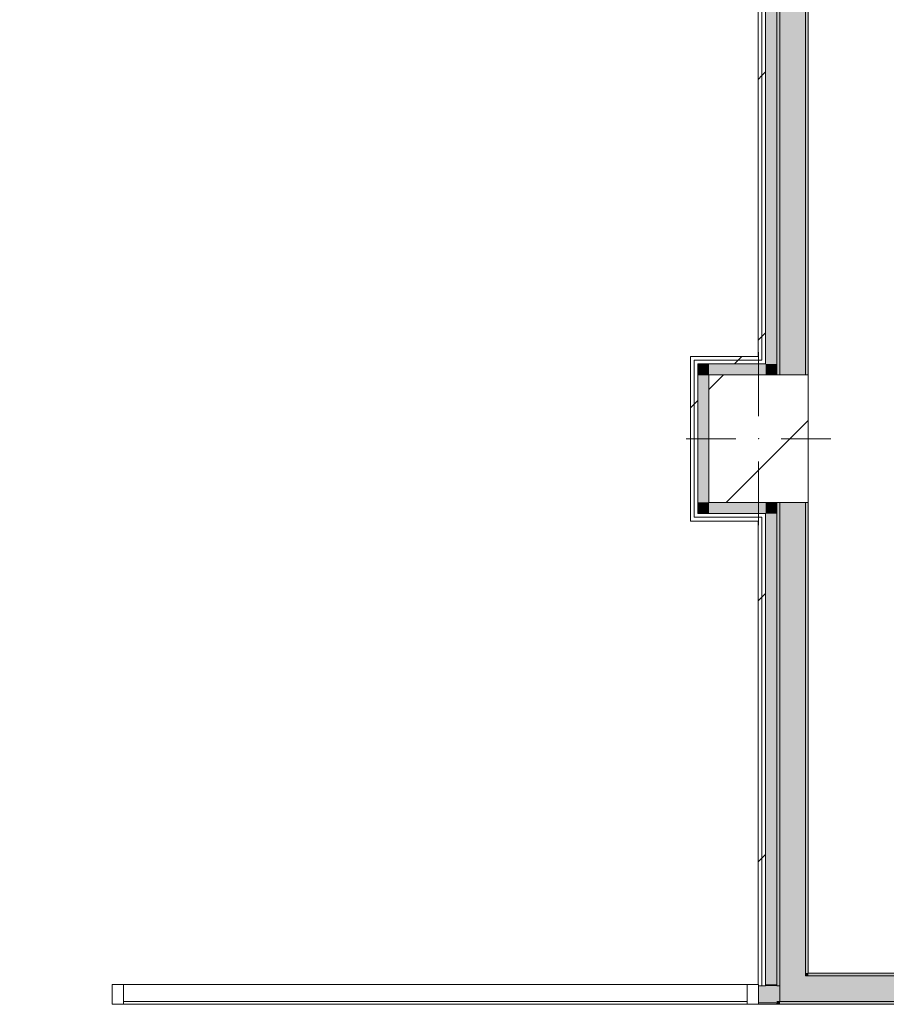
# Model space of a CAD drawing. Header units: millimetres. Extents: x -30280 to 107222, y -17460 to 4378.
# Tile 67 of 125: x 3401 to 6454, y -9207 to -5737. Entities that reach past the tile are written whole.
import ezdxf

# ---------------------------------------------------------------- set-up
doc = ezdxf.new("R2010")
doc.units = ezdxf.units.MM
doc.header["$MEASUREMENT"] = 0
doc.linetypes.add('Wipeout_Contour', pattern=[1000, 0, -1000])
for name, color, linetype in [('10_ESTR_Pilars', 7, 'Continuous'), ('12_FAÇ_Façana', 7, 'Continuous'), ('Nuevo_08_E_Envans secs', 7, 'Continuous'), ('Nuevo_Puertas Archicad', 7, 'Continuous')]:
    doc.layers.add(name, color=color, linetype=linetype)
for name, color, linetype, lineweight in [('10_ESTR_Pilars_Pluma_Nº__20', 1, 'Continuous', 5), ('10_ESTR_Pilars_Pluma_Nº__28', 7, 'Continuous', 20), ('10_ESTR_Pilars_Pluma_Nº__42', 8, 'Continuous', 25), ('12_FAÇ_Façana_Pluma_Nº__7', 7, 'Continuous', 5), ('Nuevo_08_E_Envans secs_Pluma_Nº__1', 7, 'Continuous', 5), ('Nuevo_12_FAÇ_Façana_Pluma_Nº__1', 7, 'Continuous', 5), ('Nuevo_Puertas Archicad_Pluma_Nº__1', 7, 'Continuous', 5), ('Nuevo_Ventanas Archicad_Pluma_Nº__1', 7, 'Continuous', 5)]:
    doc.layers.add(name, color=color, linetype=linetype, lineweight=lineweight)
for name, color, linetype, lineweight, true_color in [('12_FAÇ_Façana_Pluma_Nº__102', 7, 'Continuous', 5, 0xcccccc), ('12_FAÇ_Façana_Pluma_Nº__176', 7, 'Continuous', 15, 0x93a0c6), ('Nuevo_08_E_Envans secs_Pluma_Nº__102', 7, 'Continuous', 5, 0xcccccc), ('Nuevo_08_E_Envans secs_Pluma_Nº__177', 7, 'Continuous', 15, 0xf7e046), ('Nuevo_Ventanas Archicad_Pluma_Nº__103', 7, 'Continuous', 5, 0xa4a4a6)]:
    doc.layers.add(name, color=color, linetype=linetype, lineweight=lineweight, true_color=true_color)
pattern_1 = [(45, (0, 0), (-919.24, 919.24), [975, -325]), (45, (4e-13, 919.2), (-919.24, 919.24), [975, -325])]
pattern_2 = [(45, (0, 0), (-795.5, 795.5), []), (45, (-265.2, 265.2), (-795.5, 795.5), [])]

# ---------------------------------------------------------------- blocks, each defined once
blk = doc.blocks.new('Muro_63_3', base_point=(6178.9, -9207.4))
at = {"layer": '12_FAÇ_Façana_Pluma_Nº__102', "linetype": 'Continuous', "lineweight": 0, "true_color": 0xe5e5e5}
for points in [[(6168.9, -9107.4), (6078.9, -9107.4), (6078.9, -9197.4)], [(6168.9, -9107.4), (6078.9, -9197.4), (6168.9, -9197.4)], [(6168.9, -9197.4), (11758.9, -9197.4), (11758.9, -9107.4), (6168.9, -9107.4)]]:
    blk.add_hatch(color=254, dxfattribs=at).paths.add_polyline_path(points)
at = {"layer": '12_FAÇ_Façana_Pluma_Nº__176', "linetype": 'Continuous', "lineweight": 0, "true_color": 0x495063}
for points in [[(6178.9, -9097.4), (6168.9, -9097.4), (6168.9, -9107.4)], [(6178.9, -9097.4), (6168.9, -9107.4), (6178.9, -9107.4)], [(6178.9, -9107.4), (11758.9, -9107.4), (11758.9, -9097.4), (6178.9, -9097.4)], [(6078.9, -9197.4), (6068.9, -9197.4), (6068.9, -9207.4)], [(6068.9, -9207.4), (6078.9, -9207.4), (6078.9, -9197.4)], [(6078.9, -9197.4), (6078.9, -9207.4), (11758.9, -9207.4), (11758.9, -9197.4)]]:
    blk.add_hatch(color=251, dxfattribs=at).paths.add_polyline_path(points)
at = {"layer": '12_FAÇ_Façana_Pluma_Nº__7', "color": 7, "linetype": 'Continuous', "lineweight": 5}
for p, q in [((6078.9, -9107.4), (6078.9, -9197.4)), ((6168.9, -9097.4), (6168.9, -9107.4)), ((11758.9, -9107.4), (6168.9, -9107.4)), ((6078.9, -9197.4), (6168.9, -9197.4)), ((6168.9, -9197.4), (11758.9, -9197.4))]:
    blk.add_line(p, q, dxfattribs=at)
at = {"layer": '12_FAÇ_Façana_Pluma_Nº__7', "color": 7, "linetype": 'Continuous', "lineweight": 5, "flags": 128}
for points in [[(11758.9, -9097.4), (6178.9, -9097.4)], [(11758.9, -9107.4), (11758.9, -9097.4)], [(11758.9, -9197.4), (11758.9, -9107.4)], [(6068.9, -9207.4), (11758.9, -9207.4)], [(11758.9, -9207.4), (11758.9, -9197.4)]]:
    blk.add_lwpolyline(points, dxfattribs=at)
blk = doc.blocks.new('*X422')
at = {"layer": 'Nuevo_08_E_Envans secs_Pluma_Nº__102', "linetype": 'Continuous', "lineweight": 5, "true_color": 0xcccccc}
blk.add_hatch(color=254, dxfattribs=at).paths.add_polyline_path([(6067.9, -6989), (6028.9, -6950), (6028.9, -6989)])
blk = doc.blocks.new('*X425')
at = {"layer": 'Nuevo_08_E_Envans secs_Pluma_Nº__102', "linetype": 'Continuous', "lineweight": 5, "true_color": 0xcccccc}
blk.add_hatch(color=254, dxfattribs=at).paths.add_polyline_path([(6068.9, -6950), (6068.9, -1678), (6028.9, -1678), (6028.9, -6950)])
blk = doc.blocks.new('*X426')
at = {"layer": 'Nuevo_08_E_Envans secs_Pluma_Nº__102', "linetype": 'Continuous', "lineweight": 5, "true_color": 0xcccccc}
blk.add_hatch(color=254, dxfattribs=at).paths.add_polyline_path([(6028.9, -6950), (6067.9, -6989), (6068.9, -6989), (6068.9, -6950)])
blk = doc.blocks.new('Muro_119_3', base_point=(6068.9, -6924))
at = {"layer": 'Nuevo_08_E_Envans secs_Pluma_Nº__1', "color": 7, "linetype": 'Continuous', "lineweight": 5, "flags": 128}
blk.add_lwpolyline([(6068.9, -6989), (6068.9, -1639)], dxfattribs=at)
at = {"color": 254, "linetype": 'Wipeout_Contour', "lineweight": 0, "ltscale": 27520.419688}
blk.add_wipeout([(6002.9, -6924), (6002.9, -6937), (6015.9, -6937)], dxfattribs=at).dxf.layer = 'Nuevo_08_E_Envans secs'
at = {"layer": 'Nuevo_08_E_Envans secs_Pluma_Nº__177', "linetype": 'Continuous', "lineweight": 15, "true_color": 0xf7e046}
h = blk.add_hatch(dxfattribs=at)
h.set_pattern_fill('Panellat_HPL_0003', color=53, style=0, pattern_type=2)
h.set_pattern_definition(pattern_1)
h.paths.add_polyline_path([(6002.9, -6924), (6002.9, -6937), (6015.9, -6937)])
at = {"color": 254, "linetype": 'Wipeout_Contour', "lineweight": 0, "ltscale": 27575.433788}
blk.add_wipeout([(6015.9, -6937), (6015.9, -6950), (6028.9, -6950)], dxfattribs=at).dxf.layer = 'Nuevo_08_E_Envans secs'
at = {"layer": 'Nuevo_08_E_Envans secs_Pluma_Nº__177', "linetype": 'Continuous', "lineweight": 15, "true_color": 0xf7e046}
h = blk.add_hatch(dxfattribs=at)
h.set_pattern_fill('Panellat_HPL_0003', color=53, style=0, pattern_type=2)
h.set_pattern_definition(pattern_1)
h.paths.add_polyline_path([(6015.9, -6937), (6015.9, -6950), (6028.9, -6950)])
at = {"layer": 'Nuevo_08_E_Envans secs', "color": 7, "lineweight": 20}
blk.add_blockref('*X422', (0, 0), dxfattribs=at)
at = {"color": 254, "linetype": 'Wipeout_Contour', "lineweight": 0, "ltscale": 30829.13605}
blk.add_wipeout([(6015.9, -6924), (6015.9, -1704), (6002.9, -1704), (6002.9, -6924)], dxfattribs=at).dxf.layer = 'Nuevo_08_E_Envans secs'
at = {"layer": 'Nuevo_08_E_Envans secs_Pluma_Nº__177', "linetype": 'Continuous', "lineweight": 15, "true_color": 0xf7e046}
h = blk.add_hatch(dxfattribs=at)
h.set_pattern_fill('Panellat_HPL_0003', color=53, style=0, pattern_type=2)
h.set_pattern_definition(pattern_1)
h.paths.add_polyline_path([(6015.9, -6924), (6015.9, -1704), (6002.9, -1704), (6002.9, -6924)])
at = {"color": 254, "linetype": 'Wipeout_Contour', "lineweight": 0, "ltscale": 27517.703684}
blk.add_wipeout([(6015.9, -6924), (6002.9, -6924), (6015.9, -6937)], dxfattribs=at).dxf.layer = 'Nuevo_08_E_Envans secs'
at = {"layer": 'Nuevo_08_E_Envans secs_Pluma_Nº__177', "linetype": 'Continuous', "lineweight": 15, "true_color": 0xf7e046}
h = blk.add_hatch(dxfattribs=at)
h.set_pattern_fill('Panellat_HPL_0003', color=53, style=0, pattern_type=2)
h.set_pattern_definition(pattern_1)
h.paths.add_polyline_path([(6015.9, -6924), (6002.9, -6924), (6015.9, -6937)])
at = {"color": 254, "linetype": 'Wipeout_Contour', "lineweight": 0, "ltscale": 30883.777089}
blk.add_wipeout([(6028.9, -6937), (6028.9, -1691), (6015.9, -1691), (6015.9, -6937)], dxfattribs=at).dxf.layer = 'Nuevo_08_E_Envans secs'
at = {"layer": 'Nuevo_08_E_Envans secs_Pluma_Nº__177', "linetype": 'Continuous', "lineweight": 15, "true_color": 0xf7e046}
h = blk.add_hatch(dxfattribs=at)
h.set_pattern_fill('Panellat_HPL_0003', color=53, style=0, pattern_type=2)
h.set_pattern_definition(pattern_1)
h.paths.add_polyline_path([(6028.9, -6937), (6028.9, -1691), (6015.9, -1691), (6015.9, -6937)])
at = {"color": 254, "linetype": 'Wipeout_Contour', "lineweight": 0, "ltscale": 27572.720374}
blk.add_wipeout([(6028.9, -6937), (6015.9, -6937), (6028.9, -6950)], dxfattribs=at).dxf.layer = 'Nuevo_08_E_Envans secs'
at = {"layer": 'Nuevo_08_E_Envans secs_Pluma_Nº__177', "linetype": 'Continuous', "lineweight": 15, "true_color": 0xf7e046}
h = blk.add_hatch(dxfattribs=at)
h.set_pattern_fill('Panellat_HPL_0003', color=53, style=0, pattern_type=2)
h.set_pattern_definition(pattern_1)
h.paths.add_polyline_path([(6028.9, -6937), (6015.9, -6937), (6028.9, -6950)])
at = {"layer": 'Nuevo_08_E_Envans secs_Pluma_Nº__1', "color": 7, "linetype": 'Continuous', "lineweight": 5}
for p, q in [((6015.9, -1691), (6015.9, -6937)), ((6028.9, -1678), (6028.9, -6950)), ((6015.9, -6950), (6028.9, -6950))]:
    blk.add_line(p, q, dxfattribs=at)
at = {"layer": 'Nuevo_08_E_Envans secs_Pluma_Nº__1', "color": 7, "linetype": 'Continuous', "lineweight": 5, "flags": 128}
blk.add_lwpolyline([(6002.9, -1704), (6002.9, -6924)], dxfattribs=at)
at = {"layer": 'Nuevo_08_E_Envans secs', "color": 7, "lineweight": 20}
for name in ['*X425', '*X426']:
    blk.add_blockref(name, (0, 0), dxfattribs=at)
blk = doc.blocks.new('Muro_143_3', base_point=(6178.9, -9207.4))
at = {"layer": '12_FAÇ_Façana_Pluma_Nº__102', "linetype": 'Continuous', "lineweight": 0, "true_color": 0xe5e5e5}
for points in [[(6168.9, -1679), (6078.9, -1679), (6078.9, -6989), (6168.9, -6989)], [(6078.9, -9107.4), (6168.9, -9107.4), (6168.9, -7439), (6078.9, -7439)]]:
    blk.add_hatch(color=254, dxfattribs=at).paths.add_polyline_path(points)
at = {"layer": '12_FAÇ_Façana_Pluma_Nº__176', "linetype": 'Continuous', "lineweight": 0, "true_color": 0x495063}
for points in [[(6068.9, -1639), (6068.9, -6989), (6078.9, -6989), (6078.9, -1639)], [(6178.9, -1689), (6168.9, -1689), (6168.9, -6989), (6178.9, -6989)], [(6068.9, -9142.4), (6078.9, -9142.4), (6078.9, -7439), (6068.9, -7439)], [(6168.9, -7439), (6168.9, -9097.4), (6178.9, -9097.4), (6178.9, -7439)]]:
    blk.add_hatch(color=251, dxfattribs=at).paths.add_polyline_path(points)
at = {"layer": '12_FAÇ_Façana_Pluma_Nº__7', "color": 7, "linetype": 'Continuous', "lineweight": 5}
for p, q in [((6078.9, -1679), (6078.9, -6989)), ((6168.9, -6989), (6168.9, -1679)), ((6078.9, -7439), (6078.9, -9107.4)), ((6168.9, -9097.4), (6168.9, -7439)), ((6078.9, -9107.4), (6078.9, -9197.4)), ((6168.9, -9097.4), (6168.9, -9107.4)), ((6078.9, -9197.4), (6078.9, -9142.4))]:
    blk.add_line(p, q, dxfattribs=at)
at = {"layer": '12_FAÇ_Façana_Pluma_Nº__7', "color": 7, "linetype": 'Continuous', "lineweight": 5, "flags": 128}
for points in [[(6068.9, -1639), (6068.9, -6989)], [(6178.9, -6989), (6178.9, -1689)], [(6068.9, -7439), (6068.9, -9142.4)], [(6178.9, -9097.4), (6178.9, -7439)], [(6068.9, -9202.4), (6068.9, -9207.4)]]:
    blk.add_lwpolyline(points, dxfattribs=at)
at = {"layer": 'Nuevo_12_FAÇ_Façana_Pluma_Nº__1', "color": 7, "linetype": 'Continuous', "lineweight": 5}
for p, q in [((6078.9, -9142.4), (6068.9, -9142.4)), ((6068.9, -9197.4), (6078.9, -9197.4))]:
    blk.add_line(p, q, dxfattribs=at)
blk = doc.blocks.new('*X542')
at = {"layer": 'Nuevo_08_E_Envans secs_Pluma_Nº__102', "linetype": 'Continuous', "lineweight": 5, "true_color": 0xcccccc}
blk.add_hatch(color=254, dxfattribs=at).paths.add_polyline_path([(6068.9, -9197.4), (6078.9, -9197.4), (6078.9, -9142.4), (6068.9, -9142.4)])
blk = doc.blocks.new('*X543')
at = {"layer": 'Nuevo_08_E_Envans secs_Pluma_Nº__102', "linetype": 'Continuous', "lineweight": 5, "true_color": 0xcccccc}
blk.add_hatch(color=254, dxfattribs=at).paths.add_polyline_path([(6003.9, -9142.4), (6003.9, -9202.4), (6028.9, -9202.4), (6028.9, -9142.4)])
blk = doc.blocks.new('*X544')
at = {"layer": 'Nuevo_08_E_Envans secs_Pluma_Nº__102', "linetype": 'Continuous', "lineweight": 5, "true_color": 0xcccccc}
blk.add_hatch(color=254, dxfattribs=at).paths.add_polyline_path([(6068.9, -9142.4), (6028.9, -9142.4), (6028.9, -9202.4), (6068.9, -9202.4)])
blk = doc.blocks.new('Ventana Escaparate 27_9')
at = {"layer": 'Nuevo_Ventanas Archicad_Pluma_Nº__1', "color": 7, "linetype": 'Continuous', "lineweight": 5}
for p, q in [((-805, 0), (805, 0)), ((-805, 0), (805, 0)), ((-805, 0), (-805, -70)), ((-765, 0), (-805, 0)), ((-805, 0), (-805, -5)), ((-805, 0), (-805, -5)), ((-765, -70), (-765, 0)), ((765, 0), (765, -70)), ((805, 0), (765, 0)), ((805, -70), (805, 0)), ((805, 0), (805, -5)), ((805, 0), (805, -5)), ((-805, -5), (-805, -65)), ((-805, -5), (-805, -65)), ((-765, -10), (765, -10)), ((805, -5), (805, -65)), ((805, -5), (805, -65)), ((-805, -65), (-805, -70)), ((-805, -65), (-805, -70)), ((805, -65), (805, -70)), ((805, -65), (805, -70)), ((-805, -70), (805, -70)), ((-805, -70), (805, -70)), ((-805, -70), (-765, -70)), ((765, -70), (805, -70))]:
    blk.add_line(p, q, dxfattribs=at)
blk = doc.blocks.new('Ventana Escaparate 27_10')
at = {"layer": 'Nuevo_Ventanas Archicad_Pluma_Nº__103', "linetype": 'Continuous', "lineweight": 5, "true_color": 0xa4a4a6}
h = blk.add_hatch(dxfattribs=at)
h.set_pattern_fill('Acero_0003', color=253, style=0, pattern_type=2)
h.set_pattern_definition(pattern_2)
h.paths.add_polyline_path([(-1138.5, 0), (-1138.5, -70), (-1098.5, -70), (-1098.5, 0)])
h = blk.add_hatch(dxfattribs=at)
h.set_pattern_fill('Acero_0003', color=253, style=0, pattern_type=2)
h.set_pattern_definition(pattern_2)
h.paths.add_polyline_path([(1098.5, 0), (1098.5, -70), (1138.5, -70), (1138.5, 0)])
at = {"layer": 'Nuevo_Ventanas Archicad_Pluma_Nº__1', "color": 7, "linetype": 'Continuous', "lineweight": 5}
for p, q in [((-1138.5, 0), (1138.5, 0)), ((-1138.5, 0), (1138.5, 0)), ((-1138.5, 0), (-1138.5, -70)), ((-1098.5, 0), (-1138.5, 0)), ((-1138.5, 0), (-1138.5, -5)), ((-1138.5, 0), (-1138.5, -5)), ((-1098.5, -70), (-1098.5, 0)), ((1098.5, 0), (1098.5, -70)), ((1138.5, 0), (1098.5, 0)), ((1138.5, -70), (1138.5, 0)), ((1138.5, 0), (1138.5, -5)), ((1138.5, 0), (1138.5, -5)), ((-1138.5, -5), (-1138.5, -65)), ((-1138.5, -5), (-1138.5, -65)), ((-1098.5, -10), (1098.5, -10)), ((1138.5, -5), (1138.5, -65)), ((1138.5, -5), (1138.5, -65)), ((-1138.5, -65), (-1138.5, -70)), ((-1138.5, -65), (-1138.5, -70)), ((1138.5, -65), (1138.5, -70)), ((1138.5, -65), (1138.5, -70)), ((-1138.5, -70), (1138.5, -70)), ((-1138.5, -70), (1138.5, -70)), ((-1138.5, -70), (-1098.5, -70)), ((1098.5, -70), (1138.5, -70))]:
    blk.add_line(p, q, dxfattribs=at)
blk = doc.blocks.new('Abertura Rectangular 27_2')
at = {"layer": 'Nuevo_Puertas Archicad_Pluma_Nº__1', "color": 7, "linetype": 'Continuous', "lineweight": 5}
for p, q in [((-750, 65), (-750, 70)), ((750, 65), (750, 70)), ((-750, 5), (-750, 65)), ((750, 5), (750, 65)), ((-750, 0), (-750, 5)), ((750, 0), (750, 5))]:
    blk.add_line(p, q, dxfattribs=at)
blk = doc.blocks.new('Muro_145_3', base_point=(616.8, -9137.4))
at = {"layer": 'Nuevo_08_E_Envans secs_Pluma_Nº__1', "color": 7, "linetype": 'Continuous', "lineweight": 5}
for p, q in [((616.8, -9142.4), (616.8, -9137.4)), ((616.8, -9202.4), (616.8, -9142.4)), ((6068.9, -9142.4), (6068.9, -9137.4)), ((616.8, -9207.4), (616.8, -9202.4))]:
    blk.add_line(p, q, dxfattribs=at)
at = {"layer": 'Nuevo_08_E_Envans secs_Pluma_Nº__1', "color": 7, "linetype": 'Continuous', "lineweight": 5, "flags": 128}
blk.add_lwpolyline([(6068.9, -9142.4), (6068.9, -9137.4)], dxfattribs=at)
at = {"layer": 'Nuevo_12_FAÇ_Façana_Pluma_Nº__1', "color": 7, "linetype": 'Continuous', "lineweight": 5}
blk.add_line((6078.9, -9142.4), (6068.9, -9142.4), dxfattribs=at)
at = {"layer": 'Nuevo_08_E_Envans secs', "color": 7, "lineweight": 20}
blk.add_blockref('*X542', (0, 0), dxfattribs=at)
at = {"layer": 'Nuevo_Puertas Archicad', "color": 253, "linetype": 'Continuous', "lineweight": 5, "true_color": 0xa4a4a6, "xscale": -1, "zscale": 1000}
blk.add_blockref('Abertura Rectangular 27_2', (2976.8, -9207.4), dxfattribs=at)
at = {"layer": 'Nuevo_Ventanas Archicad_Pluma_Nº__1', "color": 7, "linetype": 'Continuous', "lineweight": 5, "zscale": 1000, "rotation": 180}
blk.add_blockref('Ventana Escaparate 27_9', (1421.8, -9207.4), dxfattribs=at)
at = {"color": 254, "linetype": 'Wipeout_Contour', "lineweight": 0, "ltscale": 44030.778988}
blk.add_wipeout([(6068.9, -9202.4), (6003.9, -9202.4), (6003.9, -9207.4), (6068.9, -9207.4)], dxfattribs=at).dxf.layer = 'Nuevo_08_E_Envans secs'
at = {"layer": 'Nuevo_08_E_Envans secs_Pluma_Nº__177', "linetype": 'Continuous', "lineweight": 15, "true_color": 0xf7e046}
h = blk.add_hatch(dxfattribs=at)
h.set_pattern_fill('Panellat_HPL_0003', color=53, style=0, pattern_type=2)
h.set_pattern_definition(pattern_1)
h.paths.add_polyline_path([(6068.9, -9202.4), (6003.9, -9202.4), (6003.9, -9207.4), (6068.9, -9207.4)])
at = {"layer": '12_FAÇ_Façana_Pluma_Nº__7', "color": 7, "linetype": 'Continuous', "lineweight": 5}
blk.add_line((6078.9, -9197.4), (6078.9, -9142.4), dxfattribs=at)
at = {"layer": 'Nuevo_08_E_Envans secs_Pluma_Nº__1', "color": 7, "linetype": 'Continuous', "lineweight": 5}
for p, q in [((6003.9, -9202.4), (6028.9, -9202.4)), ((6003.9, -9207.4), (6003.9, -9202.4)), ((6028.9, -9202.4), (6068.9, -9202.4))]:
    blk.add_line(p, q, dxfattribs=at)
at = {"layer": 'Nuevo_08_E_Envans secs_Pluma_Nº__1', "color": 7, "linetype": 'Continuous', "lineweight": 5, "flags": 128}
for points in [[(6003.9, -9207.4), (6068.9, -9207.4)], [(6068.9, -9207.4), (6068.9, -9202.4)]]:
    blk.add_lwpolyline(points, dxfattribs=at)
at = {"layer": 'Nuevo_12_FAÇ_Façana_Pluma_Nº__1', "color": 7, "linetype": 'Continuous', "lineweight": 5}
blk.add_line((6068.9, -9197.4), (6078.9, -9197.4), dxfattribs=at)
at = {"layer": 'Nuevo_08_E_Envans secs', "color": 7, "lineweight": 20}
for name in ['*X543', '*X544']:
    blk.add_blockref(name, (0, 0), dxfattribs=at)
at = {"color": 254, "linetype": 'Wipeout_Contour', "lineweight": 0, "ltscale": 43755.132544}
blk.add_wipeout([(6003.9, -9137.4), (6003.9, -9142.4), (6015.9, -9142.4), (6015.9, -9137.4)], dxfattribs=at).dxf.layer = 'Nuevo_08_E_Envans secs'
at = {"layer": 'Nuevo_08_E_Envans secs_Pluma_Nº__177', "linetype": 'Continuous', "lineweight": 15, "true_color": 0xf7e046}
h = blk.add_hatch(dxfattribs=at)
h.set_pattern_fill('Panellat_HPL_0003', color=53, style=0, pattern_type=2)
h.set_pattern_definition(pattern_1)
h.paths.add_polyline_path([(6003.9, -9137.4), (6003.9, -9142.4), (6015.9, -9142.4), (6015.9, -9137.4)])
at = {"layer": 'Nuevo_08_E_Envans secs_Pluma_Nº__1', "color": 7, "linetype": 'Continuous', "lineweight": 5}
for p, q in [((6003.9, -9142.4), (6003.9, -9137.4)), ((6003.9, -9142.4), (6015.9, -9142.4)), ((6003.9, -9202.4), (6003.9, -9142.4)), ((6015.9, -9137.4), (6015.9, -9142.4)), ((6015.9, -9142.4), (6028.9, -9142.4))]:
    blk.add_line(p, q, dxfattribs=at)
at = {"layer": 'Nuevo_Ventanas Archicad_Pluma_Nº__1', "color": 7, "linetype": 'Continuous', "lineweight": 5, "zscale": 1000, "rotation": 180}
blk.add_blockref('Ventana Escaparate 27_10', (4865.4, -9207.4), dxfattribs=at)
blk = doc.blocks.new('*X549')
at = {"layer": 'Nuevo_08_E_Envans secs_Pluma_Nº__102', "linetype": 'Continuous', "lineweight": 5, "true_color": 0xcccccc}
blk.add_hatch(color=254, dxfattribs=at).paths.add_polyline_path([(5829.9, -6950), (5789.9, -6950), (5828.9, -6989), (5829.9, -6989)])
blk = doc.blocks.new('*X550')
at = {"layer": 'Nuevo_08_E_Envans secs_Pluma_Nº__102', "linetype": 'Continuous', "lineweight": 5, "true_color": 0xcccccc}
blk.add_hatch(color=254, dxfattribs=at).paths.add_polyline_path([(5789.9, -7478), (5829.9, -7478), (5829.9, -7439), (5828.9, -7439)])
blk = doc.blocks.new('*X551')
at = {"layer": 'Nuevo_08_E_Envans secs_Pluma_Nº__102', "linetype": 'Continuous', "lineweight": 5, "true_color": 0xcccccc}
blk.add_hatch(color=254, dxfattribs=at).paths.add_polyline_path([(5789.9, -6990), (5828.9, -6990), (5828.9, -6989), (5789.9, -6950)])
blk = doc.blocks.new('*X552')
at = {"layer": 'Nuevo_08_E_Envans secs_Pluma_Nº__102', "linetype": 'Continuous', "lineweight": 5, "true_color": 0xcccccc}
blk.add_hatch(color=254, dxfattribs=at).paths.add_polyline_path([(5789.9, -7438), (5828.9, -7438), (5828.9, -6990), (5789.9, -6990)])
blk = doc.blocks.new('*X553')
at = {"layer": 'Nuevo_08_E_Envans secs_Pluma_Nº__102', "linetype": 'Continuous', "lineweight": 5, "true_color": 0xcccccc}
blk.add_hatch(color=254, dxfattribs=at).paths.add_polyline_path([(5828.9, -7438), (5789.9, -7438), (5789.9, -7478), (5828.9, -7439)])
blk = doc.blocks.new('Muro_146_3', base_point=(5763.9, -6924))
at = {"color": 254, "linetype": 'Wipeout_Contour', "lineweight": 0, "ltscale": 27053.227216}
blk.add_wipeout([(5776.9, -6924), (5763.9, -6924), (5776.9, -6937)], dxfattribs=at).dxf.layer = 'Nuevo_08_E_Envans secs'
at = {"color": 254, "linetype": 'Wipeout_Contour', "lineweight": 0, "ltscale": 28392.063392}
blk.add_wipeout([(5776.9, -7491), (5763.9, -7504), (5776.9, -7504)], dxfattribs=at).dxf.layer = 'Nuevo_08_E_Envans secs'
at = {"layer": 'Nuevo_08_E_Envans secs_Pluma_Nº__177', "linetype": 'Continuous', "lineweight": 15, "true_color": 0xf7e046}
h = blk.add_hatch(dxfattribs=at)
h.set_pattern_fill('Panellat_HPL_0003', color=53, style=0, pattern_type=2)
h.set_pattern_definition(pattern_1)
h.paths.add_polyline_path([(5776.9, -6924), (5763.9, -6924), (5776.9, -6937)])
h = blk.add_hatch(dxfattribs=at)
h.set_pattern_fill('Panellat_HPL_0003', color=53, style=0, pattern_type=2)
h.set_pattern_definition(pattern_1)
h.paths.add_polyline_path([(5776.9, -7491), (5763.9, -7504), (5776.9, -7504)])
at = {"color": 254, "linetype": 'Wipeout_Contour', "lineweight": 0, "ltscale": 27108.155039}
blk.add_wipeout([(5789.9, -6937), (5776.9, -6937), (5789.9, -6950)], dxfattribs=at).dxf.layer = 'Nuevo_08_E_Envans secs'
at = {"color": 254, "linetype": 'Wipeout_Contour', "lineweight": 0, "ltscale": 28384.99762}
blk.add_wipeout([(5789.9, -7478), (5776.9, -7491), (5789.9, -7491)], dxfattribs=at).dxf.layer = 'Nuevo_08_E_Envans secs'
at = {"layer": 'Nuevo_08_E_Envans secs_Pluma_Nº__177', "linetype": 'Continuous', "lineweight": 15, "true_color": 0xf7e046}
h = blk.add_hatch(dxfattribs=at)
h.set_pattern_fill('Panellat_HPL_0003', color=53, style=0, pattern_type=2)
h.set_pattern_definition(pattern_1)
h.paths.add_polyline_path([(5789.9, -6937), (5776.9, -6937), (5789.9, -6950)])
h = blk.add_hatch(dxfattribs=at)
h.set_pattern_fill('Panellat_HPL_0003', color=53, style=0, pattern_type=2)
h.set_pattern_definition(pattern_1)
h.paths.add_polyline_path([(5789.9, -7478), (5776.9, -7491), (5789.9, -7491)])
at = {"layer": 'Nuevo_08_E_Envans secs', "color": 7, "lineweight": 20}
for name in ['*X549', '*X550']:
    blk.add_blockref(name, (0, 0), dxfattribs=at)
at = {"color": 254, "linetype": 'Wipeout_Contour', "lineweight": 0, "ltscale": 27056.307852}
blk.add_wipeout([(5776.9, -6937), (5763.9, -6924), (5763.9, -6937)], dxfattribs=at).dxf.layer = 'Nuevo_08_E_Envans secs'
at = {"layer": 'Nuevo_08_E_Envans secs_Pluma_Nº__177', "linetype": 'Continuous', "lineweight": 15, "true_color": 0xf7e046}
h = blk.add_hatch(dxfattribs=at)
h.set_pattern_fill('Panellat_HPL_0003', color=53, style=0, pattern_type=2)
h.set_pattern_definition(pattern_1)
h.paths.add_polyline_path([(5776.9, -6937), (5763.9, -6924), (5763.9, -6937)])
at = {"color": 254, "linetype": 'Wipeout_Contour', "lineweight": 0, "ltscale": 36958.133503}
blk.add_wipeout([(5776.9, -7491), (5776.9, -6937), (5763.9, -6937), (5763.9, -7491)], dxfattribs=at).dxf.layer = 'Nuevo_08_E_Envans secs'
at = {"layer": 'Nuevo_08_E_Envans secs_Pluma_Nº__177', "linetype": 'Continuous', "lineweight": 15, "true_color": 0xf7e046}
h = blk.add_hatch(dxfattribs=at)
h.set_pattern_fill('Panellat_HPL_0003', color=53, style=0, pattern_type=2)
h.set_pattern_definition(pattern_1)
h.paths.add_polyline_path([(5776.9, -7491), (5776.9, -6937), (5763.9, -6937), (5763.9, -7491)])
at = {"color": 254, "linetype": 'Wipeout_Contour', "lineweight": 0, "ltscale": 27111.23231}
blk.add_wipeout([(5789.9, -6950), (5776.9, -6937), (5776.9, -6950)], dxfattribs=at).dxf.layer = 'Nuevo_08_E_Envans secs'
at = {"color": 254, "linetype": 'Wipeout_Contour', "lineweight": 0, "ltscale": 28373.649875}
blk.add_wipeout([(5763.9, -7491), (5763.9, -7504), (5776.9, -7491)], dxfattribs=at).dxf.layer = 'Nuevo_08_E_Envans secs'
at = {"layer": 'Nuevo_08_E_Envans secs_Pluma_Nº__177', "linetype": 'Continuous', "lineweight": 15, "true_color": 0xf7e046}
h = blk.add_hatch(dxfattribs=at)
h.set_pattern_fill('Panellat_HPL_0003', color=53, style=0, pattern_type=2)
h.set_pattern_definition(pattern_1)
h.paths.add_polyline_path([(5789.9, -6950), (5776.9, -6937), (5776.9, -6950)])
h = blk.add_hatch(dxfattribs=at)
h.set_pattern_fill('Panellat_HPL_0003', color=53, style=0, pattern_type=2)
h.set_pattern_definition(pattern_1)
h.paths.add_polyline_path([(5763.9, -7491), (5763.9, -7504), (5776.9, -7491)])
at = {"layer": 'Nuevo_08_E_Envans secs_Pluma_Nº__1', "color": 7, "linetype": 'Continuous', "lineweight": 5, "flags": 128}
blk.add_lwpolyline([(5763.9, -6924), (5776.9, -6924)], dxfattribs=at)
at = {"color": 254, "linetype": 'Wipeout_Contour', "lineweight": 0, "ltscale": 36990.052178}
blk.add_wipeout([(5789.9, -7478), (5789.9, -6950), (5776.9, -6950), (5776.9, -7478)], dxfattribs=at).dxf.layer = 'Nuevo_08_E_Envans secs'
at = {"layer": 'Nuevo_08_E_Envans secs_Pluma_Nº__177', "linetype": 'Continuous', "lineweight": 15, "true_color": 0xf7e046}
h = blk.add_hatch(dxfattribs=at)
h.set_pattern_fill('Panellat_HPL_0003', color=53, style=0, pattern_type=2)
h.set_pattern_definition(pattern_1)
h.paths.add_polyline_path([(5789.9, -7478), (5789.9, -6950), (5776.9, -6950), (5776.9, -7478)])
at = {"layer": 'Nuevo_08_E_Envans secs_Pluma_Nº__1', "color": 7, "linetype": 'Continuous', "lineweight": 5}
for p, q in [((5776.9, -6937), (5776.9, -6950)), ((5829.9, -6950), (5789.9, -6950)), ((5789.9, -6950), (5789.9, -6990)), ((5789.9, -6990), (5789.9, -7438))]:
    blk.add_line(p, q, dxfattribs=at)
at = {"layer": 'Nuevo_08_E_Envans secs', "color": 7, "lineweight": 20}
for name in ['*X551', '*X552']:
    blk.add_blockref(name, (0, 0), dxfattribs=at)
at = {"color": 254, "linetype": 'Wipeout_Contour', "lineweight": 0, "ltscale": 28366.582266}
blk.add_wipeout([(5776.9, -7478), (5776.9, -7491), (5789.9, -7478)], dxfattribs=at).dxf.layer = 'Nuevo_08_E_Envans secs'
at = {"layer": 'Nuevo_08_E_Envans secs_Pluma_Nº__177', "linetype": 'Continuous', "lineweight": 15, "true_color": 0xf7e046}
h = blk.add_hatch(dxfattribs=at)
h.set_pattern_fill('Panellat_HPL_0003', color=53, style=0, pattern_type=2)
h.set_pattern_definition(pattern_1)
h.paths.add_polyline_path([(5776.9, -7478), (5776.9, -7491), (5789.9, -7478)])
at = {"layer": 'Nuevo_08_E_Envans secs_Pluma_Nº__1', "color": 7, "linetype": 'Continuous', "lineweight": 5}
for p, q in [((5776.9, -6950), (5776.9, -7478)), ((5789.9, -7438), (5789.9, -7478)), ((5776.9, -7478), (5776.9, -7491)), ((5789.9, -7478), (5829.9, -7478))]:
    blk.add_line(p, q, dxfattribs=at)
at = {"layer": 'Nuevo_08_E_Envans secs_Pluma_Nº__1', "color": 7, "linetype": 'Continuous', "lineweight": 5, "flags": 128}
for points in [[(5763.9, -6924), (5763.9, -7504)], [(5763.9, -7504), (5776.9, -7504)]]:
    blk.add_lwpolyline(points, dxfattribs=at)
at = {"layer": 'Nuevo_08_E_Envans secs', "color": 7, "lineweight": 20}
blk.add_blockref('*X553', (0, 0), dxfattribs=at)
blk = doc.blocks.new('*X555')
at = {"layer": 'Nuevo_08_E_Envans secs_Pluma_Nº__102', "linetype": 'Continuous', "lineweight": 5, "true_color": 0xcccccc}
blk.add_hatch(color=254, dxfattribs=at).paths.add_polyline_path([(6067.9, -7439), (6028.9, -7478), (6068.9, -7478), (6068.9, -7439)])
blk = doc.blocks.new('*X556')
at = {"layer": 'Nuevo_08_E_Envans secs_Pluma_Nº__102', "linetype": 'Continuous', "lineweight": 5, "true_color": 0xcccccc}
blk.add_hatch(color=254, dxfattribs=at).paths.add_polyline_path([(5829.9, -7439), (5829.9, -7478), (6028.9, -7478), (6028.9, -7439)])
blk = doc.blocks.new('*X557')
at = {"layer": 'Nuevo_08_E_Envans secs_Pluma_Nº__102', "linetype": 'Continuous', "lineweight": 5, "true_color": 0xcccccc}
blk.add_hatch(color=254, dxfattribs=at).paths.add_polyline_path([(6028.9, -7478), (6067.9, -7439), (6028.9, -7439)])
blk = doc.blocks.new('Muro_147_3', base_point=(5763.9, -7504))
at = {"layer": 'Nuevo_08_E_Envans secs_Pluma_Nº__1', "color": 7, "linetype": 'Continuous', "lineweight": 5, "flags": 128}
blk.add_lwpolyline([(6068.9, -7439), (6068.9, -7478)], dxfattribs=at)
at = {"color": 254, "linetype": 'Wipeout_Contour', "lineweight": 0, "ltscale": 28834.981873}
blk.add_wipeout([(6002.9, -7504), (6015.9, -7504), (6015.9, -7491)], dxfattribs=at).dxf.layer = 'Nuevo_08_E_Envans secs'
at = {"layer": 'Nuevo_08_E_Envans secs_Pluma_Nº__177', "linetype": 'Continuous', "lineweight": 15, "true_color": 0xf7e046}
h = blk.add_hatch(dxfattribs=at)
h.set_pattern_fill('Panellat_HPL_0003', color=53, style=0, pattern_type=2)
h.set_pattern_definition(pattern_1)
h.paths.add_polyline_path([(6002.9, -7504), (6015.9, -7504), (6015.9, -7491)])
at = {"color": 254, "linetype": 'Wipeout_Contour', "lineweight": 0, "ltscale": 28828.994638}
blk.add_wipeout([(6015.9, -7491), (6028.9, -7491), (6028.9, -7478)], dxfattribs=at).dxf.layer = 'Nuevo_08_E_Envans secs'
at = {"layer": 'Nuevo_08_E_Envans secs_Pluma_Nº__177', "linetype": 'Continuous', "lineweight": 15, "true_color": 0xf7e046}
h = blk.add_hatch(dxfattribs=at)
h.set_pattern_fill('Panellat_HPL_0003', color=53, style=0, pattern_type=2)
h.set_pattern_definition(pattern_1)
h.paths.add_polyline_path([(6015.9, -7491), (6028.9, -7491), (6028.9, -7478)])
at = {"layer": 'Nuevo_08_E_Envans secs', "color": 7, "lineweight": 20}
blk.add_blockref('*X555', (0, 0), dxfattribs=at)
at = {"color": 254, "linetype": 'Wipeout_Contour', "lineweight": 0, "ltscale": 38138.889451}
blk.add_wipeout([(6002.9, -7491), (5776.9, -7491), (5776.9, -7504), (6002.9, -7504)], dxfattribs=at).dxf.layer = 'Nuevo_08_E_Envans secs'
at = {"layer": 'Nuevo_08_E_Envans secs_Pluma_Nº__177', "linetype": 'Continuous', "lineweight": 15, "true_color": 0xf7e046}
h = blk.add_hatch(dxfattribs=at)
h.set_pattern_fill('Panellat_HPL_0003', color=53, style=0, pattern_type=2)
h.set_pattern_definition(pattern_1)
h.paths.add_polyline_path([(6002.9, -7491), (5776.9, -7491), (5776.9, -7504), (6002.9, -7504)])
at = {"color": 254, "linetype": 'Wipeout_Contour', "lineweight": 0, "ltscale": 28816.552799}
blk.add_wipeout([(6002.9, -7491), (6002.9, -7504), (6015.9, -7491)], dxfattribs=at).dxf.layer = 'Nuevo_08_E_Envans secs'
at = {"layer": 'Nuevo_08_E_Envans secs_Pluma_Nº__177', "linetype": 'Continuous', "lineweight": 15, "true_color": 0xf7e046}
h = blk.add_hatch(dxfattribs=at)
h.set_pattern_fill('Panellat_HPL_0003', color=53, style=0, pattern_type=2)
h.set_pattern_definition(pattern_1)
h.paths.add_polyline_path([(6002.9, -7491), (6002.9, -7504), (6015.9, -7491)])
at = {"color": 254, "linetype": 'Wipeout_Contour', "lineweight": 0, "ltscale": 38130.187033}
blk.add_wipeout([(6015.9, -7478), (5789.9, -7478), (5789.9, -7491), (6015.9, -7491)], dxfattribs=at).dxf.layer = 'Nuevo_08_E_Envans secs'
at = {"layer": 'Nuevo_08_E_Envans secs_Pluma_Nº__177', "linetype": 'Continuous', "lineweight": 15, "true_color": 0xf7e046}
h = blk.add_hatch(dxfattribs=at)
h.set_pattern_fill('Panellat_HPL_0003', color=53, style=0, pattern_type=2)
h.set_pattern_definition(pattern_1)
h.paths.add_polyline_path([(6015.9, -7478), (5789.9, -7478), (5789.9, -7491), (6015.9, -7491)])
at = {"layer": 'Nuevo_08_E_Envans secs_Pluma_Nº__1', "color": 7, "linetype": 'Continuous', "lineweight": 5}
for p, q in [((5776.9, -7491), (5789.9, -7491)), ((5789.9, -7478), (5829.9, -7478))]:
    blk.add_line(p, q, dxfattribs=at)
at = {"color": 254, "linetype": 'Wipeout_Contour', "lineweight": 0, "ltscale": 28810.564442}
blk.add_wipeout([(6015.9, -7478), (6015.9, -7491), (6028.9, -7478)], dxfattribs=at).dxf.layer = 'Nuevo_08_E_Envans secs'
at = {"layer": 'Nuevo_08_E_Envans secs_Pluma_Nº__177', "linetype": 'Continuous', "lineweight": 15, "true_color": 0xf7e046}
h = blk.add_hatch(dxfattribs=at)
h.set_pattern_fill('Panellat_HPL_0003', color=53, style=0, pattern_type=2)
h.set_pattern_definition(pattern_1)
h.paths.add_polyline_path([(6015.9, -7478), (6015.9, -7491), (6028.9, -7478)])
at = {"layer": 'Nuevo_08_E_Envans secs_Pluma_Nº__1', "color": 7, "linetype": 'Continuous', "lineweight": 5}
for p, q in [((5789.9, -7491), (6015.9, -7491)), ((5829.9, -7478), (6028.9, -7478)), ((6028.9, -7491), (6028.9, -7478))]:
    blk.add_line(p, q, dxfattribs=at)
at = {"layer": 'Nuevo_08_E_Envans secs_Pluma_Nº__1', "color": 7, "linetype": 'Continuous', "lineweight": 5, "flags": 128}
blk.add_lwpolyline([(5776.9, -7504), (6002.9, -7504)], dxfattribs=at)
at = {"layer": 'Nuevo_08_E_Envans secs', "color": 7, "lineweight": 20}
for name in ['*X556', '*X557']:
    blk.add_blockref(name, (0, 0), dxfattribs=at)
blk = doc.blocks.new('*X559')
at = {"layer": 'Nuevo_08_E_Envans secs_Pluma_Nº__102', "linetype": 'Continuous', "lineweight": 5, "true_color": 0xcccccc}
blk.add_hatch(color=254, dxfattribs=at).paths.add_polyline_path([(5829.9, -6950), (5829.9, -6989), (6028.9, -6989), (6028.9, -6950)])
blk = doc.blocks.new('Muro_148_3', base_point=(5763.9, -6924))
at = {"color": 254, "linetype": 'Wipeout_Contour', "lineweight": 0, "ltscale": 36382.36943}
blk.add_wipeout([(5776.9, -6937), (6002.9, -6937), (6002.9, -6924), (5776.9, -6924)], dxfattribs=at).dxf.layer = 'Nuevo_08_E_Envans secs'
at = {"layer": 'Nuevo_08_E_Envans secs_Pluma_Nº__177', "linetype": 'Continuous', "lineweight": 15, "true_color": 0xf7e046}
h = blk.add_hatch(dxfattribs=at)
h.set_pattern_fill('Panellat_HPL_0003', color=53, style=0, pattern_type=2)
h.set_pattern_definition(pattern_1)
h.paths.add_polyline_path([(5776.9, -6937), (6002.9, -6937), (6002.9, -6924), (5776.9, -6924)])
at = {"color": 254, "linetype": 'Wipeout_Contour', "lineweight": 0, "ltscale": 36455.664212}
blk.add_wipeout([(5789.9, -6950), (6015.9, -6950), (6015.9, -6937), (5789.9, -6937)], dxfattribs=at).dxf.layer = 'Nuevo_08_E_Envans secs'
at = {"layer": 'Nuevo_08_E_Envans secs_Pluma_Nº__177', "linetype": 'Continuous', "lineweight": 15, "true_color": 0xf7e046}
h = blk.add_hatch(dxfattribs=at)
h.set_pattern_fill('Panellat_HPL_0003', color=53, style=0, pattern_type=2)
h.set_pattern_definition(pattern_1)
h.paths.add_polyline_path([(5789.9, -6950), (6015.9, -6950), (6015.9, -6937), (5789.9, -6937)])
at = {"layer": 'Nuevo_08_E_Envans secs_Pluma_Nº__1', "color": 7, "linetype": 'Continuous', "lineweight": 5}
for p, q in [((5789.9, -6937), (5776.9, -6937)), ((6015.9, -6937), (5789.9, -6937)), ((5829.9, -6950), (5789.9, -6950)), ((6015.9, -6950), (5829.9, -6950)), ((6015.9, -6950), (6028.9, -6950))]:
    blk.add_line(p, q, dxfattribs=at)
at = {"layer": 'Nuevo_08_E_Envans secs_Pluma_Nº__1', "color": 7, "linetype": 'Continuous', "lineweight": 5, "flags": 128}
blk.add_lwpolyline([(6002.9, -6924), (5776.9, -6924)], dxfattribs=at)
at = {"layer": 'Nuevo_08_E_Envans secs', "color": 7, "lineweight": 20}
blk.add_blockref('*X559', (0, 0), dxfattribs=at)
blk = doc.blocks.new('*X561')
at = {"layer": 'Nuevo_08_E_Envans secs_Pluma_Nº__102', "linetype": 'Continuous', "lineweight": 5, "true_color": 0xcccccc}
blk.add_hatch(color=254, dxfattribs=at).paths.add_polyline_path([(6068.9, -9137.4), (6028.9, -9137.4), (6028.9, -9142.4), (6068.9, -9142.4)])
blk = doc.blocks.new('*X562')
at = {"layer": 'Nuevo_08_E_Envans secs_Pluma_Nº__102', "linetype": 'Continuous', "lineweight": 5, "true_color": 0xcccccc}
blk.add_hatch(color=254, dxfattribs=at).paths.add_polyline_path([(6028.9, -7478), (6028.9, -9137.4), (6068.9, -9137.4), (6068.9, -7478)])
blk = doc.blocks.new('Muro_149_3', base_point=(6068.9, -9137.4))
at = {"layer": 'Nuevo_08_E_Envans secs_Pluma_Nº__1', "color": 7, "linetype": 'Continuous', "lineweight": 5}
blk.add_line((6068.9, -9142.4), (6068.9, -9137.4), dxfattribs=at)
at = {"layer": 'Nuevo_08_E_Envans secs_Pluma_Nº__1', "color": 7, "linetype": 'Continuous', "lineweight": 5, "flags": 128}
blk.add_lwpolyline([(6068.9, -9137.4), (6068.9, -7478)], dxfattribs=at)
at = {"color": 254, "linetype": 'Wipeout_Contour', "lineweight": 0, "ltscale": 43782.623919}
blk.add_wipeout([(6028.9, -9137.4), (6015.9, -9137.4), (6015.9, -9142.4), (6028.9, -9142.4)], dxfattribs=at).dxf.layer = 'Nuevo_08_E_Envans secs'
at = {"layer": 'Nuevo_08_E_Envans secs_Pluma_Nº__177', "linetype": 'Continuous', "lineweight": 15, "true_color": 0xf7e046}
h = blk.add_hatch(dxfattribs=at)
h.set_pattern_fill('Panellat_HPL_0003', color=53, style=0, pattern_type=2)
h.set_pattern_definition(pattern_1)
h.paths.add_polyline_path([(6028.9, -9137.4), (6015.9, -9137.4), (6015.9, -9142.4), (6028.9, -9142.4)])
at = {"layer": 'Nuevo_08_E_Envans secs', "color": 7, "lineweight": 20}
blk.add_blockref('*X561', (0, 0), dxfattribs=at)
at = {"color": 254, "linetype": 'Wipeout_Contour', "lineweight": 0, "ltscale": 41100.235355}
blk.add_wipeout([(6002.9, -7504), (6002.9, -9137.4), (6015.9, -9137.4), (6015.9, -7504)], dxfattribs=at).dxf.layer = 'Nuevo_08_E_Envans secs'
at = {"layer": 'Nuevo_08_E_Envans secs_Pluma_Nº__177', "linetype": 'Continuous', "lineweight": 15, "true_color": 0xf7e046}
h = blk.add_hatch(dxfattribs=at)
h.set_pattern_fill('Panellat_HPL_0003', color=53, style=0, pattern_type=2)
h.set_pattern_definition(pattern_1)
h.paths.add_polyline_path([(6002.9, -7504), (6002.9, -9137.4), (6015.9, -9137.4), (6015.9, -7504)])
at = {"color": 254, "linetype": 'Wipeout_Contour', "lineweight": 0, "ltscale": 41110.526028}
blk.add_wipeout([(6015.9, -7491), (6015.9, -9137.4), (6028.9, -9137.4), (6028.9, -7491)], dxfattribs=at).dxf.layer = 'Nuevo_08_E_Envans secs'
at = {"layer": 'Nuevo_08_E_Envans secs_Pluma_Nº__177', "linetype": 'Continuous', "lineweight": 15, "true_color": 0xf7e046}
h = blk.add_hatch(dxfattribs=at)
h.set_pattern_fill('Panellat_HPL_0003', color=53, style=0, pattern_type=2)
h.set_pattern_definition(pattern_1)
h.paths.add_polyline_path([(6015.9, -7491), (6015.9, -9137.4), (6028.9, -9137.4), (6028.9, -7491)])
at = {"layer": 'Nuevo_08_E_Envans secs_Pluma_Nº__1', "color": 7, "linetype": 'Continuous', "lineweight": 5}
for p, q in [((6015.9, -7491), (6015.9, -9137.4)), ((6028.9, -7491), (6028.9, -7478)), ((6028.9, -7491), (6028.9, -9137.4)), ((6015.9, -9137.4), (6015.9, -9142.4)), ((6015.9, -9142.4), (6028.9, -9142.4)), ((6028.9, -9137.4), (6028.9, -9142.4))]:
    blk.add_line(p, q, dxfattribs=at)
at = {"layer": 'Nuevo_08_E_Envans secs_Pluma_Nº__1', "color": 7, "linetype": 'Continuous', "lineweight": 5, "flags": 128}
blk.add_lwpolyline([(6002.9, -7504), (6002.9, -9137.4)], dxfattribs=at)
at = {"layer": 'Nuevo_08_E_Envans secs', "color": 7, "lineweight": 20}
blk.add_blockref('*X562', (0, 0), dxfattribs=at)
blk = doc.blocks.new('Pilar_10_3', base_point=(6003.9, -7214))
at = {"color": 254, "linetype": 'Wipeout_Contour', "lineweight": 0, "ltscale": 37550.426249}
blk.add_wipeout([(5828.9, -7439), (6178.9, -7439), (6178.9, -6989), (5828.9, -6989)], dxfattribs=at).dxf.layer = '10_ESTR_Pilars'
at = {"layer": '10_ESTR_Pilars_Pluma_Nº__42', "linetype": 'Continuous', "lineweight": 25}
h = blk.add_hatch(dxfattribs=at)
h.set_pattern_fill('00_GCT_trama_45º_e1_400__07', color=8, style=0, pattern_type=2)
h.set_pattern_definition([(45, (0, 0), (-229.81, 229.81), [])])
h.paths.add_polyline_path([(5828.9, -7439), (6178.9, -7439), (6178.9, -6989), (5828.9, -6989)])
at = {"layer": '10_ESTR_Pilars_Pluma_Nº__20', "color": 1, "linetype": 'Continuous', "lineweight": 5}
for p, q in [((6003.9, -7134), (6003.9, -6909)), ((5923.9, -7214), (5748.9, -7214)), ((6083.9, -7214), (6258.9, -7214)), ((6003.9, -7294), (6003.9, -7519))]:
    blk.add_line(p, q, dxfattribs=at)
blk.add_point((6003.9, -7214), dxfattribs=at)
at = {"layer": '10_ESTR_Pilars_Pluma_Nº__28', "color": 7, "linetype": 'Continuous', "lineweight": 20, "flags": 128}
blk.add_lwpolyline([(5828.9, -7439), (6178.9, -7439), (6178.9, -6989), (5828.9, -6989)], close=True, dxfattribs=at)

msp = doc.modelspace()

# ---------------------------------------------------------------- block references
at = {"layer": '12_FAÇ_Façana', "color": 7, "lineweight": 20}
msp.add_blockref('Muro_63_3', (6178.9, -9207.4), dxfattribs=at)
at = {"layer": 'Nuevo_08_E_Envans secs', "color": 7, "lineweight": 20}
for name, p in [('Muro_119_3', (6068.9, -6924)), ('Muro_146_3', (5763.9, -6924))]:
    msp.add_blockref(name, p, dxfattribs=at)

# ---------------------------------------------------------------- next in the draw order: block references
at = {"layer": '12_FAÇ_Façana', "color": 7, "lineweight": 20}
msp.add_blockref('Muro_143_3', (6178.9, -9207.4), dxfattribs=at)
at = {"layer": 'Nuevo_08_E_Envans secs', "color": 7, "lineweight": 20}
msp.add_blockref('Muro_148_3', (5763.9, -6924), dxfattribs=at)

# ---------------------------------------------------------------- next in the draw order: block references
for name, p in [('Muro_147_3', (5763.9, -7504)), ('Muro_145_3', (616.8, -9137.4))]:
    msp.add_blockref(name, p, dxfattribs=at)

# ---------------------------------------------------------------- next in the draw order: block references
msp.add_blockref('Muro_149_3', (6068.9, -9137.4), dxfattribs=at)

# ---------------------------------------------------------------- next in the draw order: block references
at = {"layer": '10_ESTR_Pilars', "color": 7, "lineweight": 20}
msp.add_blockref('Pilar_10_3', (6003.9, -7214), dxfattribs=at)

doc.saveas('drawing.dxf')
